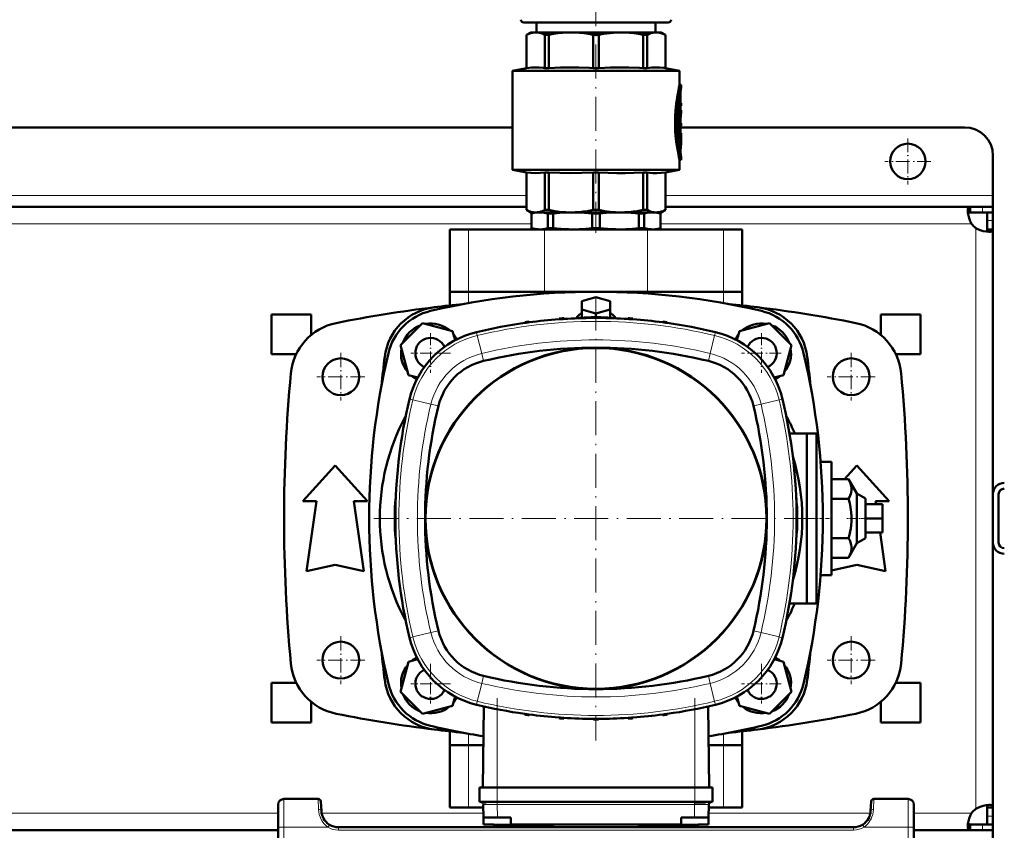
# Model space of a CAD drawing. Extents: x -1351 to 1763, y -1300 to 612.
# Tile 31 of 79: x 238 to 586, y -1127 to -841. Entities that reach past the tile are written whole.
import ezdxf

# ---------------------------------------------------------------- set-up
doc = ezdxf.new("R2010")
doc.units = 0
doc.linetypes.add('DASHDOT', pattern=[18.5, 12, -3, 0.5, -3])

msp = doc.modelspace()

# ---------------------------------------------------------------- linework, layer by layer
at = {"color": 7, "linetype": 'DASHDOT', "lineweight": 18}
for p, q in [((441.6, -831.6), (441.6, -916.53)), ((441.59, -938.99), (441.59, -1095.67)), ((519.94, -1017.33), (363.25, -1017.33)), ((406.69, -1080.82), (406.69, -1115.2)), ((476.49, -1080.82), (476.49, -1115.2))]:
    msp.add_line(p, q, dxfattribs=at)
at = {"color": 7, "lineweight": 50}
for p, q in [((416.1, -842.33), (467.1, -842.33)), ((420.6, -842.33), (420.6, -845.83)), ((462.6, -842.33), (462.6, -845.83)), ((418.6, -845.83), (417.1, -846.7)), ((417.1, -846.7), (417.12, -846.7)), ((417.1, -858.45), (417.1, -846.7)), ((417.12, -858.45), (417.12, -846.7)), ((418.6, -845.83), (420.35, -845.83)), ((420.35, -845.83), (432.8, -845.83)), ((423.58, -846.7), (425, -846.7)), ((423.58, -846.7), (423.58, -858.45)), ((425, -858.45), (425, -846.7)), ((432.8, -845.83), (450.4, -845.83)), ((440.6, -846.7), (442.61, -846.7)), ((440.6, -846.7), (440.6, -858.45)), ((442.61, -858.45), (442.61, -846.7)), ((450.4, -845.83), (462.85, -845.83)), ((458.2, -846.7), (459.62, -846.7)), ((458.2, -846.7), (458.2, -858.45)), ((459.62, -858.45), (459.62, -846.7)), ((462.85, -845.83), (464.6, -845.83)), ((464.6, -845.83), (466.1, -846.7)), ((466.1, -846.7), (466.08, -846.7)), ((466.08, -846.7), (466.08, -858.45)), ((466.1, -858.45), (466.1, -846.7)), ((417.1, -858.45), (412.1, -859.33)), ((441.6, -859.33), (412.1, -859.33)), ((412.1, -894.33), (412.1, -859.33)), ((417.12, -858.45), (417.1, -858.45)), ((423.58, -858.45), (425, -858.45)), ((440.6, -858.45), (442.61, -858.45)), ((441.6, -859.33), (471.1, -859.33)), ((458.2, -858.45), (459.62, -858.45)), ((466.08, -858.45), (466.1, -858.45)), ((466.1, -858.45), (471.1, -859.33)), ((471.1, -864.38), (471.1, -859.33)), ((471.1, -864.38), (471.6, -864.38)), ((471.6, -865.28), (471.6, -864.38)), ((471.1, -869.63), (471.1, -867.96)), ((471.42, -867.23), (471.42, -870.83)), ((470.8, -869.94), (470.8, -870.08)), ((470.8, -870.08), (470.8, -879.92)), ((471.37, -869.63), (470.86, -869.63)), ((471.31, -870.08), (471.31, -879.92)), ((471.42, -874.76), (471.42, -870.08)), ((471.42, -870.83), (471.52, -870.83)), ((471.52, -870.83), (471.6, -870.83)), ((471.6, -871.73), (471.6, -870.83)), ((471.42, -871.73), (471.52, -871.73)), ((471.6, -873.24), (471.42, -873.24)), ((471.6, -871.73), (471.52, -871.73)), ((471.6, -874.12), (471.6, -873.24)), ((471.42, -877.91), (471.42, -876.54)), ((471.42, -876.54), (471.42, -877.91)), ((471.42, -877.91), (471.6, -877.91)), ((471.6, -878.81), (471.6, -877.91)), ((412.1, -879.33), (151.42, -879.33)), ((470.8, -881.78), (470.8, -884.78)), ((471.37, -880.37), (470.86, -880.37)), ((470.86, -881.33), (471.37, -881.33)), ((471.1, -881.33), (471.1, -880.37)), ((471.31, -881.78), (471.31, -884.78)), ((471.37, -881.33), (471.6, -881.33)), ((471.42, -878.81), (471.42, -881.33)), ((471.6, -878.81), (471.42, -878.81)), ((471.42, -879.92), (471.42, -878.81)), ((571.6, -879.33), (471.42, -879.33)), ((471.6, -882.23), (471.6, -881.33)), ((471.37, -885.23), (470.86, -885.23)), ((471.1, -887.21), (471.1, -885.23)), ((471.42, -884.78), (471.42, -882.47)), ((471.54, -882.82), (471.42, -882.82)), ((471.6, -882.23), (471.45, -882.23)), ((471.59, -882.23), (471.59, -883.67)), ((471.6, -884.95), (471.6, -883.9)), ((471.1, -890.78), (471.6, -890.78)), ((471.1, -894.33), (471.1, -890.78)), ((471.6, -890.78), (471.6, -889.88)), ((581.6, -903.33), (581.6, -889.33)), ((412.1, -894.33), (441.6, -894.33)), ((417.1, -895.21), (412.1, -894.33)), ((417.1, -895.21), (417.12, -895.21)), ((417.1, -908.47), (417.1, -895.21)), ((417.12, -908.47), (417.12, -895.21)), ((423.58, -895.21), (425, -895.21)), ((423.58, -895.21), (423.58, -908.47)), ((425, -908.47), (425, -895.21)), ((440.6, -895.21), (441.6, -895.21)), ((440.6, -895.21), (440.6, -908.47)), ((441.6, -894.33), (471.1, -894.33)), ((441.6, -895.21), (442.61, -895.21)), ((442.61, -908.47), (442.61, -895.21)), ((458.2, -895.21), (459.62, -895.21)), ((458.2, -895.21), (458.2, -908.47)), ((459.62, -908.47), (459.62, -895.21)), ((466.08, -895.21), (466.1, -895.21)), ((466.08, -895.21), (466.08, -908.47)), ((466.1, -895.21), (471.1, -894.33)), ((466.1, -908.47), (466.1, -895.21)), ((581.6, -907.33), (581.6, -903.33)), ((417.1, -907.33), (146.1, -907.33)), ((417.1, -908.47), (417.12, -908.47)), ((418.6, -909.33), (417.1, -908.47)), ((418.6, -909.33), (420.35, -909.33)), ((420.1, -909.33), (418.85, -909.79)), ((418.89, -909.79), (418.85, -909.79)), ((418.85, -914.88), (418.85, -909.79)), ((418.89, -914.88), (418.89, -909.79)), ((420.35, -909.33), (432.8, -909.33)), ((423.58, -908.47), (425, -908.47)), ((424.58, -914.88), (424.58, -909.79)), ((426.5, -909.79), (424.58, -909.79)), ((426.5, -914.88), (426.5, -909.79)), ((432.8, -909.33), (441.6, -909.33)), ((440.25, -914.88), (440.25, -909.79)), ((441.6, -909.79), (440.25, -909.79)), ((440.6, -908.47), (441.6, -908.47)), ((441.6, -908.47), (442.61, -908.47)), ((441.6, -909.33), (450.4, -909.33)), ((442.96, -909.79), (441.6, -909.79)), ((442.96, -914.88), (442.96, -909.79)), ((450.4, -909.33), (462.85, -909.33)), ((458.62, -909.79), (456.7, -909.79)), ((456.7, -914.88), (456.7, -909.79)), ((458.2, -908.47), (459.62, -908.47)), ((458.62, -914.88), (458.62, -909.79)), ((462.85, -909.33), (464.6, -909.33)), ((463.1, -909.33), (464.35, -909.79)), ((464.31, -914.88), (464.31, -909.79)), ((464.35, -909.79), (464.31, -909.79)), ((464.35, -914.88), (464.35, -909.79)), ((464.6, -909.33), (466.1, -908.47)), ((466.08, -908.47), (466.1, -908.47)), ((573.57, -907.33), (466.1, -907.33)), ((573.57, -907.33), (573.57, -909.33)), ((577.9, -907.33), (573.57, -907.33)), ((573.57, -909.33), (577.9, -909.33)), ((581.6, -907.33), (577.9, -907.33)), ((581.6, -909.33), (577.9, -909.33)), ((579.6, -912.2), (579.6, -909.33)), ((581.6, -909.33), (581.51, -909.33)), ((581.6, -907.33), (581.6, -909.33)), ((581.6, -912.2), (581.6, -909.33)), ((579.6, -915.36), (579.6, -912.2)), ((581.6, -915.36), (581.6, -912.2)), ((390.1, -915.33), (396.64, -915.33)), ((390.1, -937.33), (390.1, -915.33)), ((423.47, -915.33), (396.64, -915.33)), ((418.89, -914.88), (418.85, -914.88)), ((420.1, -915.33), (418.85, -914.88)), ((421.74, -915.33), (420.1, -915.33)), ((433.37, -915.33), (421.74, -915.33)), ((423.47, -915.33), (459.74, -915.33)), ((426.5, -914.88), (424.58, -914.88)), ((441.6, -915.33), (433.37, -915.33)), ((441.6, -914.88), (440.25, -914.88)), ((442.96, -914.88), (441.6, -914.88)), ((449.83, -915.33), (441.6, -915.33)), ((461.47, -915.33), (449.83, -915.33)), ((458.62, -914.88), (456.7, -914.88)), ((486.57, -915.33), (459.74, -915.33)), ((463.1, -915.33), (461.47, -915.33)), ((463.1, -915.33), (464.35, -914.88)), ((464.35, -914.88), (464.31, -914.88)), ((486.57, -915.33), (493.1, -915.33)), ((493.1, -937.33), (493.1, -915.33)), ((581.6, -915.36), (579.6, -915.36)), ((581.6, -1008.77), (581.6, -915.36)), ((390.1, -937.33), (396.64, -937.33)), ((390.1, -942.17), (390.1, -937.33)), ((396.64, -937.33), (390.1, -937.33)), ((423.47, -937.33), (396.64, -937.33)), ((396.64, -937.33), (423.47, -937.33)), ((423.47, -937.33), (459.74, -937.33)), ((459.74, -937.33), (423.47, -937.33)), ((486.57, -937.33), (459.74, -937.33)), ((459.74, -937.33), (486.57, -937.33)), ((486.57, -937.33), (493.1, -937.33)), ((493.1, -937.33), (486.57, -937.33)), ((493.1, -942.17), (493.1, -937.33)), ((436.6, -940.72), (441.6, -939.27)), ((436.6, -943.6), (436.6, -940.72)), ((441.6, -939.27), (446.6, -940.72)), ((446.6, -940.72), (446.6, -943.6)), ((441.6, -945.05), (436.6, -943.6)), ((436.6, -946.52), (436.6, -943.6)), ((446.6, -943.6), (441.6, -945.05)), ((446.6, -946.52), (446.6, -943.6)), ((327.1, -959.33), (327.1, -945.33)), ((341.1, -945.33), (327.1, -945.33)), ((341.1, -945.33), (341.1, -952.63)), ((418.05, -948.13), (418.04, -947.88)), ((428.56, -947.06), (428.57, -946.8)), ((430.29, -946.94), (430.28, -946.69)), ((434.6, -946.69), (434.67, -946.66)), ((435, -946.19), (434.66, -946.68)), ((440.7, -946.59), (440.71, -946.33)), ((441.6, -946.33), (441.6, -945.05)), ((442.48, -946.59), (442.48, -946.33)), ((448.2, -946.19), (448.55, -946.68)), ((448.54, -946.66), (448.6, -946.69)), ((452.9, -946.94), (452.91, -946.69)), ((454.63, -947.06), (454.62, -946.8)), ((465.14, -948.13), (465.15, -947.88)), ((556.1, -945.33), (542.1, -945.33)), ((542.1, -945.33), (542.1, -952.63)), ((556.1, -959.33), (556.1, -945.33)), ((380.43, -948.4), (372.67, -956.16)), ((391.02, -951.24), (380.43, -948.4)), ((391.89, -954.46), (391.02, -951.24)), ((416.46, -948.35), (416.47, -948.09)), ((466.73, -948.35), (466.72, -948.09)), ((492.18, -951.24), (491.32, -954.47)), ((502.78, -948.4), (492.18, -951.24)), ((510.53, -956.16), (502.78, -948.4)), ((372.67, -956.16), (375.51, -966.75)), ((507.69, -966.75), (510.53, -956.16)), ((335.88, -959.33), (327.1, -959.33)), ((556.1, -959.33), (547.33, -959.33)), ((375.51, -966.75), (378.73, -967.62)), ((504.46, -967.62), (507.69, -966.75)), ((374.28, -981.54), (374.42, -981.61)), ((508.92, -981.54), (508.77, -981.62)), ((509.83, -987.33), (516.01, -987.33)), ((516.01, -987.33), (516.01, -1047.33)), ((519.41, -987.33), (516.01, -987.33)), ((519.41, -1047.33), (519.41, -987.33)), ((338.23, -1011.21), (349.6, -998.71)), ((349.6, -998.71), (360.98, -1011.21)), ((520.81, -997.33), (524.6, -997.33)), ((524.6, -997.33), (524.6, -1037.33)), ((529.26, -1003.48), (533.6, -998.71)), ((533.6, -998.71), (544.98, -1011.21)), ((524.6, -1003.48), (530.68, -1003.48)), ((530.68, -1003.48), (533.6, -1008.6)), ((524.6, -1010.4), (530.68, -1010.4)), ((533.6, -1008.6), (533.6, -1026.06)), ((533.6, -1008.6), (536.6, -1010.33)), ((536.6, -1024.33), (536.6, -1010.33)), ((581.6, -1008.83), (581.6, -1025.83)), ((583.6, -1008.83), (583.6, -1025.83)), ((342.98, -1011.21), (338.23, -1011.21)), ((339.48, -1035.96), (342.98, -1011.21)), ((356.23, -1011.21), (359.73, -1035.96)), ((360.98, -1011.21), (356.23, -1011.21)), ((536.6, -1012.33), (542.6, -1012.33)), ((544.98, -1011.21), (540.23, -1011.21)), ((540.23, -1011.21), (540.39, -1012.33)), ((542.6, -1017.33), (542.6, -1012.33)), ((536.6, -1017.33), (542.6, -1017.33)), ((542.6, -1022.33), (542.6, -1017.33)), ((524.6, -1024.26), (530.68, -1024.26)), ((536.6, -1024.33), (533.6, -1026.06)), ((536.6, -1022.33), (542.6, -1022.33)), ((541.8, -1022.33), (543.73, -1035.96)), ((533.6, -1026.06), (530.68, -1031.19)), ((581.6, -1025.9), (581.6, -1119.3)), ((524.6, -1031.19), (530.68, -1031.19)), ((349.6, -1033.71), (339.48, -1035.96)), ((359.73, -1035.96), (349.6, -1033.71)), ((533.6, -1033.71), (524.6, -1035.71)), ((543.73, -1035.96), (533.6, -1033.71)), ((520.81, -1037.33), (524.6, -1037.33)), ((509.83, -1047.33), (516.01, -1047.33)), ((516.01, -1047.33), (519.41, -1047.33)), ((374.42, -1053.05), (374.28, -1053.13)), ((508.77, -1053.04), (508.92, -1053.13)), ((375.51, -1067.91), (372.67, -1078.51)), ((378.73, -1067.05), (375.51, -1067.91)), ((507.69, -1067.91), (504.46, -1067.05)), ((510.53, -1078.51), (507.69, -1067.91)), ((335.88, -1075.33), (327.1, -1075.33)), ((327.1, -1089.33), (327.1, -1075.33)), ((556.1, -1075.33), (547.33, -1075.33)), ((556.1, -1089.33), (556.1, -1075.33)), ((372.67, -1078.51), (380.43, -1086.26)), ((502.78, -1086.26), (510.53, -1078.51)), ((341.1, -1082.03), (341.1, -1089.33)), ((391.02, -1083.43), (391.89, -1080.2)), ((491.32, -1080.19), (492.18, -1083.43)), ((542.1, -1082.03), (542.1, -1089.33)), ((380.43, -1086.26), (391.02, -1083.43)), ((402.03, -1083.68), (401.7, -1112.33)), ((416.46, -1086.32), (416.47, -1086.57)), ((418.05, -1086.54), (418.04, -1086.78)), ((465.14, -1086.54), (465.15, -1086.78)), ((466.73, -1086.32), (466.72, -1086.57)), ((481.16, -1083.68), (481.49, -1112.33)), ((492.18, -1083.43), (502.78, -1086.26)), ((341.1, -1089.33), (327.1, -1089.33)), ((428.56, -1087.61), (428.57, -1087.86)), ((430.29, -1087.73), (430.28, -1087.98)), ((440.7, -1088.08), (440.71, -1088.33)), ((442.48, -1088.08), (442.48, -1088.33)), ((452.9, -1087.73), (452.91, -1087.98)), ((454.63, -1087.61), (454.62, -1087.86)), ((556.1, -1089.33), (542.1, -1089.33)), ((390.1, -1097.33), (390.1, -1092.49)), ((493.1, -1097.33), (493.1, -1092.49)), ((396.64, -1097.33), (390.1, -1097.33)), ((390.1, -1097.33), (396.64, -1097.33)), ((390.1, -1097.33), (390.1, -1119.33)), ((396.64, -1097.33), (401.87, -1097.33)), ((401.87, -1097.33), (396.64, -1097.33)), ((481.31, -1097.33), (486.57, -1097.33)), ((486.57, -1097.33), (481.31, -1097.33)), ((493.1, -1097.33), (486.57, -1097.33)), ((486.57, -1097.33), (493.1, -1097.33)), ((493.1, -1097.33), (493.1, -1119.33)), ((400.5, -1117.33), (400.5, -1112.33)), ((402.32, -1112.33), (400.5, -1112.33)), ((406.71, -1112.33), (402.32, -1112.33)), ((406.71, -1112.33), (476.48, -1112.33)), ((480.87, -1112.33), (476.48, -1112.33)), ((482.69, -1112.33), (480.87, -1112.33)), ((482.69, -1117.33), (482.69, -1112.33)), ((343.58, -1116.33), (331.52, -1116.33)), ((344.76, -1120.65), (344.58, -1117.28)), ((402.32, -1117.33), (400.5, -1117.33)), ((401.7, -1117.58), (402.83, -1117.58)), ((406.71, -1117.33), (402.32, -1117.33)), ((406.71, -1117.33), (476.48, -1117.33)), ((480.87, -1117.33), (476.48, -1117.33)), ((476.48, -1117.58), (478.49, -1117.58)), ((478.49, -1117.58), (480.23, -1117.58)), ((482.69, -1117.33), (480.87, -1117.33)), ((538.62, -1117.28), (538.45, -1120.65)), ((551.68, -1116.33), (539.62, -1116.33)), ((329.52, -1118.32), (329.48, -1126.28)), ((344.76, -1120.73), (344.76, -1120.65)), ((396.64, -1119.33), (390.1, -1119.33)), ((396.64, -1119.33), (401.82, -1119.33)), ((401.88, -1122.83), (401.8, -1118.3)), ((481.31, -1122.83), (481.39, -1118.3)), ((481.37, -1119.33), (486.57, -1119.33)), ((493.1, -1119.33), (486.57, -1119.33)), ((553.68, -1118.32), (553.72, -1126.28)), ((579.6, -1119.3), (579.6, -1122.47)), ((581.6, -1119.3), (579.6, -1119.3)), ((581.6, -1119.3), (581.6, -1122.47)), ((401.92, -1125.34), (401.88, -1122.83)), ((401.88, -1122.83), (406.88, -1122.83)), ((411.59, -1122.83), (406.88, -1122.83)), ((411.59, -1125.34), (411.59, -1122.83)), ((471.59, -1125.34), (471.59, -1122.83)), ((476.31, -1122.83), (471.59, -1122.83)), ((481.31, -1122.83), (476.31, -1122.83)), ((481.27, -1125.34), (481.31, -1122.83)), ((579.6, -1122.47), (579.6, -1125.33)), ((581.6, -1122.47), (581.6, -1125.33)), ((329.47, -1127.33), (233.73, -1127.33)), ((329.1, -1198.33), (329.48, -1126.28)), ((532.45, -1126.33), (350.75, -1126.33)), ((363.59, -1126.33), (363.6, -1126.33)), ((365.6, -1126.33), (366.6, -1126.33)), ((365.6, -1126.33), (366.6, -1126.33)), ((366.6, -1126.33), (505.6, -1126.33)), ((401.92, -1125.34), (401.92, -1125.34)), ((411.59, -1125.49), (411.59, -1125.34)), ((416.35, -1126.33), (416.35, -1125.89)), ((416.36, -1126.33), (416.36, -1125.89)), ((423.43, -1126.33), (423.43, -1126.1)), ((424.08, -1126.33), (424.08, -1126.11)), ((454.31, -1125.34), (471.59, -1125.34)), ((459.13, -1126.33), (459.13, -1126.11)), ((459.78, -1126.33), (459.78, -1126.1)), ((466.85, -1126.33), (466.85, -1125.89)), ((466.85, -1126.33), (466.85, -1125.89)), ((471.59, -1125.34), (471.59, -1125.49)), ((481.27, -1125.34), (481.27, -1125.34)), ((506.6, -1126.33), (505.6, -1126.33)), ((506.6, -1126.33), (505.6, -1126.33)), ((553.72, -1126.28), (554.1, -1198.33)), ((573.57, -1127.33), (553.73, -1127.33)), ((573.57, -1127.33), (573.57, -1125.33)), ((577.9, -1125.33), (573.57, -1125.33)), ((577.9, -1127.33), (573.57, -1127.33)), ((581.6, -1125.33), (577.9, -1125.33)), ((581.6, -1127.33), (577.9, -1127.33)), ((581.6, -1125.33), (579.6, -1125.33)), ((581.6, -1127.33), (581.6, -1125.33)), ((581.6, -1127.33), (581.6, -1131.33))]:
    msp.add_line(p, q, dxfattribs=at)
at = {"color": 7, "linetype": 'DASHDOT', "lineweight": 18, "ltscale": 0.006833}
msp.add_line((471.2, -867.23), (471.48, -867.23), dxfattribs=at)
at = {"color": 7, "lineweight": 18}
for p, q in [((471.23, -867.23), (471.42, -867.23)), ((471.37, -866.47), (471.45, -866.47)), ((470.8, -870.08), (471.31, -870.08)), ((470.8, -879.92), (471.31, -879.92)), ((470.8, -881.78), (471.31, -881.78)), ((470.8, -884.78), (471.31, -884.78)), ((471.42, -883.65), (471.53, -883.65)), ((471.1, -886.55), (471.49, -886.55)), ((471.41, -888.9), (471.47, -888.9)), ((417.1, -903.33), (146.1, -903.33)), ((581.6, -903.33), (466.1, -903.33)), ((577.9, -907.33), (577.9, -909.33)), ((581.6, -912.2), (579.6, -912.2)), ((418.85, -913.33), (144.35, -913.33)), ((396.64, -937.33), (396.64, -915.33)), ((423.47, -937.33), (423.47, -915.33)), ((459.74, -937.33), (459.74, -915.33)), ((574.07, -913.33), (464.35, -913.33)), ((486.57, -937.33), (486.57, -915.33)), ((575.6, -1017.33), (575.6, -914.87)), ((396.64, -937.33), (396.64, -941.34)), ((423.47, -937.33), (423.47, -937.98)), ((459.74, -937.33), (459.74, -937.98)), ((486.57, -941.34), (486.57, -937.33)), ((399.75, -952.78), (399.46, -951.58)), ((399.75, -952.78), (401.28, -959.13)), ((483.43, -952.78), (481.91, -959.13)), ((483.43, -952.78), (483.72, -951.58)), ((401.92, -961.78), (401.28, -959.13)), ((481.27, -961.78), (481.91, -959.13)), ((376.6, -975.39), (375.84, -975.2)), ((377.04, -975.49), (376.6, -975.39)), ((377.04, -975.49), (383.39, -977.02)), ((506.15, -975.49), (499.8, -977.02)), ((506.15, -975.49), (506.71, -975.35)), ((506.71, -975.35), (507.34, -975.2)), ((386.04, -977.66), (383.39, -977.02)), ((497.15, -977.66), (499.8, -977.02)), ((575.6, -1017.33), (575.6, -1119.8)), ((377.04, -1059.17), (383.39, -1057.65)), ((386.04, -1057.01), (383.39, -1057.65)), ((497.15, -1057.01), (499.8, -1057.65)), ((506.15, -1059.17), (499.8, -1057.65)), ((376.47, -1059.31), (375.84, -1059.46)), ((377.04, -1059.17), (376.47, -1059.31)), ((506.15, -1059.17), (506.71, -1059.31)), ((506.71, -1059.31), (507.34, -1059.46)), ((401.92, -1072.89), (401.28, -1075.54)), ((481.27, -1072.89), (481.91, -1075.54)), ((399.75, -1081.89), (401.28, -1075.54)), ((483.43, -1081.89), (481.91, -1075.54)), ((399.75, -1081.89), (399.46, -1083.08)), ((483.43, -1081.89), (483.72, -1083.08)), ((406.69, -1084.67), (406.69, -1112.33)), ((476.49, -1084.67), (476.49, -1112.33)), ((396.64, -1093.32), (396.64, -1097.33)), ((486.57, -1097.33), (486.57, -1093.32)), ((396.64, -1097.33), (396.64, -1119.33)), ((486.57, -1097.33), (486.57, -1119.33)), ((406.71, -1117.33), (406.71, -1112.33)), ((476.48, -1117.33), (476.48, -1112.33)), ((331.52, -1116.33), (331.48, -1126.28)), ((343.58, -1116.33), (343.76, -1120.07)), ((402.83, -1117.58), (403.2, -1117.58)), ((406.71, -1117.58), (406.71, -1117.33)), ((406.71, -1117.58), (406.8, -1117.58)), ((406.8, -1118.3), (406.8, -1117.58)), ((406.8, -1117.58), (476.39, -1117.58)), ((476.39, -1118.3), (476.39, -1117.58)), ((476.39, -1117.58), (476.48, -1117.58)), ((476.48, -1117.58), (476.48, -1117.33)), ((480.23, -1117.58), (480.58, -1117.58)), ((539.44, -1120.07), (539.62, -1116.33)), ((551.72, -1126.28), (551.68, -1116.33)), ((329.5, -1121.33), (233.7, -1121.33)), ((401.85, -1121.33), (344.83, -1121.33)), ((406.72, -1118.31), (406.8, -1118.3)), ((476.39, -1118.3), (406.8, -1118.3)), ((406.88, -1122.83), (406.8, -1118.3)), ((476.31, -1122.83), (476.39, -1118.3)), ((476.39, -1118.3), (476.46, -1118.31)), ((538.37, -1121.33), (481.34, -1121.33)), ((574.07, -1121.33), (553.7, -1121.33)), ((581.6, -1122.47), (579.6, -1122.47)), ((331.48, -1126.28), (331.1, -1198.33)), ((347.07, -1126.28), (331.48, -1126.28)), ((347.44, -1125.68), (347.07, -1126.28)), ((347.59, -1125.43), (347.44, -1125.68)), ((350.75, -1127.33), (350.75, -1126.33)), ((350.76, -1126.33), (350.75, -1126.33)), ((532.45, -1127.33), (350.75, -1127.33)), ((532.45, -1127.33), (532.45, -1126.33)), ((535.61, -1125.43), (535.77, -1125.68)), ((535.77, -1125.68), (536.14, -1126.28)), ((551.72, -1126.28), (536.14, -1126.28)), ((551.72, -1126.28), (552.1, -1198.33)), ((577.9, -1127.33), (577.9, -1125.33))]:
    msp.add_line(p, q, dxfattribs=at)
at = {"color": 7, "linetype": 'DASHDOT', "lineweight": 18, "ltscale": 0.018776}
msp.add_line((471.49, -870.08), (470.74, -870.08), dxfattribs=at)
at = {"color": 7, "linetype": 'DASHDOT', "lineweight": 18, "ltscale": 0.003076}
msp.add_line((471.53, -871.28), (471.41, -871.28), dxfattribs=at)
at = {"color": 7, "linetype": 'DASHDOT', "lineweight": 18, "ltscale": 0.019035}
for p, q in [((471.49, -879.92), (470.73, -879.92)), ((471.49, -884.78), (470.73, -884.78))]:
    msp.add_line(p, q, dxfattribs=at)
at = {"color": 7, "linetype": 'DASHDOT', "lineweight": 18, "ltscale": 0.016974}
msp.add_line((471.42, -881.78), (470.74, -881.78), dxfattribs=at)
at = {"color": 7, "linetype": 'DASHDOT', "lineweight": 18, "ltscale": 0.000875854}
msp.add_line((471.41, -882.47), (471.45, -882.47), dxfattribs=at)
at = {"color": 7, "linetype": 'DASHDOT', "lineweight": 18, "ltscale": 0.004106}
msp.add_line((471.57, -883.27), (471.41, -883.27), dxfattribs=at)
at = {"color": 7, "linetype": 'DASHDOT', "lineweight": 18, "ltscale": 0.40625}
for p, q in [((551.6, -883.21), (551.6, -899.46)), ((559.73, -891.33), (543.48, -891.33))]:
    msp.add_line(p, q, dxfattribs=at)
at = {"color": 7, "linetype": 'DASHDOT', "lineweight": 18, "ltscale": 0.011627}
msp.add_line((471.06, -887.78), (471.53, -887.78), dxfattribs=at)
at = {"color": 7, "linetype": 'DASHDOT', "lineweight": 18, "ltscale": 0.349701}
for p, q in [((383.27, -952), (383.27, -965.99)), ((499.94, -952), (499.94, -965.99)), ((390.26, -959), (376.27, -959)), ((506.93, -959), (492.94, -959)), ((383.27, -1068.67), (383.27, -1082.66)), ((499.94, -1068.67), (499.94, -1082.66)), ((390.26, -1075.67), (376.27, -1075.67)), ((506.93, -1075.67), (492.94, -1075.67))]:
    msp.add_line(p, q, dxfattribs=at)
at = {"color": 7, "linetype": 'DASHDOT', "lineweight": 18, "ltscale": 0.422501}
for p, q in [((351.6, -958.88), (351.6, -975.78)), ((531.6, -958.88), (531.6, -975.78)), ((360.05, -967.33), (343.15, -967.33)), ((540.05, -967.33), (523.15, -967.33)), ((360.05, -1067.33), (343.15, -1067.33)), ((540.05, -1067.33), (523.15, -1067.33))]:
    msp.add_line(p, q, dxfattribs=at)
at = {"color": 7, "linetype": 'DASHDOT', "lineweight": 18, "ltscale": 0.113654}
msp.add_line((520.43, -1017.33), (524.98, -1017.33), dxfattribs=at)
at = {"color": 7, "linetype": 'DASHDOT', "lineweight": 18, "ltscale": 0.177682}
msp.add_line((537.19, -1017.33), (530.09, -1017.33), dxfattribs=at)
at = {"color": 7, "linetype": 'DASHDOT', "lineweight": 18, "ltscale": 0.422498}
for p, q in [((351.6, -1058.88), (351.6, -1075.78)), ((531.6, -1058.88), (531.6, -1075.78))]:
    msp.add_line(p, q, dxfattribs=at)
at = {"color": 7, "linetype": 'DASHDOT', "lineweight": 18, "ltscale": 0.15}
for p, q in [((406.71, -1117.83), (406.71, -1111.83)), ((476.48, -1117.83), (476.48, -1111.83))]:
    msp.add_line(p, q, dxfattribs=at)
at = {"color": 7, "lineweight": 50}
for points in [[(420.35, -845.83), (419.77, -845.86), (419.17, -845.95), (418.57, -846.1), (417.97, -846.31), (417.12, -846.7)], [(423.58, -846.7), (422.57, -846.25), (421.6, -845.97), (420.97, -845.87), (420.35, -845.83)], [(432.8, -845.83), (431.3, -845.87), (429.78, -845.97), (428.24, -846.14), (426.65, -846.38), (425, -846.7)], [(440.6, -846.7), (438.95, -846.38), (437.36, -846.13), (435.82, -845.97), (434.3, -845.87), (432.8, -845.83)], [(450.4, -845.83), (448.9, -845.87), (446.62, -846.04), (444.25, -846.38), (442.61, -846.7)], [(458.2, -846.7), (456.55, -846.38), (454.97, -846.13), (453.42, -845.97), (451.9, -845.87), (450.4, -845.83)], [(462.85, -845.83), (462.23, -845.87), (461.6, -845.97), (460.96, -846.14), (459.97, -846.53), (459.62, -846.7)], [(462.85, -845.83), (463.63, -845.88), (464.42, -846.04), (465.23, -846.31), (466.08, -846.7)], [(417.12, -858.45), (418.82, -858.25), (420.43, -858.19), (421.5, -858.22), (423.07, -858.38), (423.58, -858.45)], [(425, -858.45), (429.1, -858.25), (432.98, -858.19), (435.57, -858.22), (439.36, -858.38), (440.6, -858.45)], [(442.61, -858.45), (446.7, -858.25), (450.58, -858.19), (453.17, -858.22), (456.96, -858.38), (458.2, -858.45)], [(459.62, -858.45), (461.32, -858.25), (462.92, -858.19), (464, -858.22), (465.57, -858.38), (466.08, -858.45)], [(471.1, -864.38), (470.87, -865.4), (470.43, -867.53), (470.2, -868.81), (469.88, -871.02), (469.64, -873.35), (469.52, -875.32), (469.47, -877.31), (469.5, -879.31), (469.57, -880.79), (469.68, -882.26), (469.91, -884.34), (470.19, -886.31), (470.41, -887.56), (470.84, -889.68), (471.1, -890.78)], [(471.6, -864.38), (471.37, -865.4), (470.98, -867.3), (470.71, -868.86), (470.46, -870.57), (470.21, -872.86), (470.03, -875.67), (470, -877.34), (470.02, -879.02), (470.13, -881.33), (470.34, -883.58), (470.58, -885.45), (471.04, -888.2), (471.36, -889.71), (471.6, -890.78)], [(471.6, -889.88), (471.24, -888.03), (470.85, -885.54), (470.62, -883.67), (470.41, -881.3), (470.31, -879.17), (470.29, -877.02), (470.35, -874.87), (470.51, -872.55), (470.72, -870.59), (471.13, -867.79), (471.6, -865.28)], [(471.37, -869.63), (471.36, -869.63), (471.36, -869.63), (471.36, -869.64), (471.35, -869.65), (471.34, -869.69), (471.31, -870.08)], [(471.42, -870.08), (471.41, -869.78), (471.39, -869.68), (471.38, -869.65), (471.38, -869.64), (471.37, -869.63), (471.37, -869.63)], [(471.52, -870.83), (471.52, -870.83), (471.52, -870.83), (471.52, -870.84), (471.51, -870.85), (471.5, -870.96), (471.5, -871.6), (471.51, -871.7), (471.52, -871.73), (471.52, -871.73), (471.52, -871.73), (471.52, -871.73)], [(470.8, -879.92), (470.82, -880.22), (470.84, -880.33), (470.85, -880.36), (470.85, -880.37), (470.86, -880.37), (470.86, -880.37)], [(470.86, -881.33), (470.86, -881.33), (470.85, -881.34), (470.85, -881.35), (470.83, -881.39), (470.8, -881.78)], [(471.31, -879.92), (471.32, -880.22), (471.34, -880.33), (471.35, -880.36), (471.36, -880.37), (471.36, -880.37), (471.37, -880.37)], [(471.37, -881.33), (471.36, -881.33), (471.36, -881.33), (471.36, -881.34), (471.35, -881.35), (471.34, -881.39), (471.31, -881.78)], [(471.37, -880.37), (471.37, -880.37), (471.38, -880.37), (471.38, -880.35), (471.39, -880.32), (471.42, -879.92)], [(470.8, -884.78), (470.82, -885.08), (470.84, -885.19), (470.85, -885.22), (470.85, -885.23), (470.86, -885.23), (470.86, -885.23)], [(471.31, -884.78), (471.32, -885.08), (471.34, -885.19), (471.35, -885.22), (471.36, -885.23), (471.36, -885.23), (471.37, -885.23)], [(471.37, -885.23), (471.37, -885.23), (471.38, -885.23), (471.38, -885.21), (471.39, -885.18), (471.42, -884.78)], [(471.42, -882.47), (471.43, -882.26), (471.44, -882.24), (471.44, -882.24), (471.44, -882.23), (471.44, -882.23), (471.45, -882.23)], [(471.54, -882.82), (471.54, -882.82), (471.54, -882.82), (471.54, -882.83), (471.52, -882.92), (471.51, -883.21), (471.53, -883.65)], [(471.56, -882.88), (471.55, -882.83), (471.55, -882.82), (471.54, -882.82), (471.54, -882.82)], [(471.49, -886.55), (471.43, -887.18), (471.42, -887.94), (471.47, -888.9)], [(423.58, -895.21), (421.92, -895.41), (420.31, -895.48), (418.71, -895.41), (417.12, -895.21)], [(440.6, -895.21), (436.59, -895.41), (432.69, -895.48), (428.83, -895.41), (425, -895.21)], [(458.2, -895.21), (454.97, -895.39), (451.9, -895.47), (448.9, -895.47), (445.84, -895.39), (442.61, -895.21)], [(466.08, -895.21), (464.53, -895.41), (463.06, -895.48), (461.6, -895.44), (460.64, -895.35), (459.62, -895.21)], [(417.12, -908.47), (417.76, -908.77), (418.67, -909.09), (419.57, -909.28), (420.35, -909.33)], [(421.73, -909.33), (420.78, -909.39), (419.83, -909.54), (418.89, -909.79)], [(420.35, -909.33), (420.94, -909.3), (421.53, -909.21), (422.14, -909.06), (422.74, -908.85), (423.58, -908.47)], [(424.58, -909.79), (423.45, -909.5), (422.31, -909.35), (421.74, -909.33)], [(425, -908.47), (426.55, -908.77), (428.75, -909.09), (430.91, -909.28), (432.8, -909.33)], [(433.37, -909.33), (431.08, -909.38), (428.79, -909.54), (426.5, -909.79)], [(432.8, -909.33), (434.22, -909.3), (435.65, -909.21), (437.11, -909.06), (438.56, -908.85), (440.6, -908.47)], [(440.25, -909.79), (437.5, -909.5), (434.75, -909.35), (433.37, -909.33)], [(450.4, -909.33), (448.47, -909.28), (446.54, -909.11), (444.62, -908.85), (442.61, -908.47)], [(449.83, -909.33), (447.53, -909.38), (445.24, -909.54), (442.96, -909.79)], [(456.7, -909.79), (453.96, -909.5), (451.21, -909.35), (449.83, -909.33)], [(450.4, -909.33), (451.82, -909.3), (453.25, -909.21), (454.71, -909.06), (456.17, -908.85), (458.2, -908.47)], [(461.47, -909.33), (460.51, -909.38), (459.57, -909.54), (458.62, -909.79)], [(459.62, -908.47), (460.26, -908.77), (461.17, -909.09), (462.07, -909.28), (462.85, -909.33)], [(464.31, -909.79), (463.18, -909.5), (462.04, -909.35), (461.48, -909.33)], [(462.85, -909.33), (463.44, -909.3), (464.03, -909.21), (464.64, -909.06), (465.24, -908.85), (466.08, -908.47)], [(572.72, -908.75), (572.78, -908.11), (572.86, -907.85), (572.97, -907.64), (573.1, -907.48), (573.27, -907.38), (573.57, -907.33)], [(574.07, -913.33), (573.59, -912.39), (573.21, -911.41), (572.94, -910.44), (572.78, -909.52), (572.72, -908.75)], [(572.81, -909.77), (572.98, -909.52), (573.23, -909.38), (573.57, -909.33)], [(418.89, -914.88), (420.03, -915.17), (421.17, -915.31), (421.74, -915.33)], [(421.74, -915.33), (422.69, -915.28), (423.64, -915.13), (424.58, -914.88)], [(426.5, -914.88), (429.24, -915.17), (432, -915.31), (433.37, -915.33)], [(433.37, -915.33), (435.67, -915.28), (437.96, -915.13), (440.25, -914.88)], [(442.96, -914.88), (445.7, -915.17), (448.45, -915.31), (449.83, -915.33)], [(449.83, -915.33), (452.13, -915.28), (454.42, -915.13), (456.7, -914.88)], [(458.62, -914.88), (459.75, -915.17), (460.89, -915.31), (461.47, -915.33)], [(461.47, -915.33), (462.42, -915.28), (463.36, -915.13), (464.31, -914.88)], [(580.18, -916.21), (579.24, -916.13), (578.18, -915.91), (577.07, -915.56), (576.32, -915.24), (575.6, -914.87)], [(579.6, -915.36), (579.56, -915.7), (579.41, -915.96), (579.17, -916.12)], [(581.6, -915.36), (581.58, -915.55), (581.53, -915.71), (581.43, -915.85), (581.3, -915.97), (581.12, -916.06), (580.91, -916.13), (580.57, -916.19), (580.18, -916.21)], [(530.68, -1010.4), (531, -1009.8), (531.27, -1009.21), (531.45, -1008.7), (531.59, -1008.2), (531.72, -1007.41), (531.73, -1006.62), (531.63, -1005.83), (531.4, -1005.03), (531.09, -1004.26), (530.68, -1003.48)], [(530.68, -1024.26), (530.99, -1023.11), (531.24, -1021.99), (531.44, -1020.92), (531.59, -1019.86), (531.72, -1018.27), (531.73, -1016.7), (531.63, -1015.12), (531.4, -1013.51), (531.09, -1011.98), (530.68, -1010.4)], [(530.68, -1031.19), (531, -1030.58), (531.27, -1029.99), (531.45, -1029.49), (531.59, -1028.99), (531.72, -1028.2), (531.73, -1027.41), (531.63, -1026.62), (531.4, -1025.82), (531.09, -1025.05), (530.68, -1024.26)], [(574.07, -1121.33), (573.59, -1122.28), (573.21, -1123.26), (572.94, -1124.23), (572.78, -1125.14), (572.72, -1125.91)], [(580.18, -1118.45), (579.24, -1118.53), (578.18, -1118.75), (577.07, -1119.11), (576.32, -1119.42), (575.6, -1119.8)], [(579.6, -1119.3), (579.56, -1118.96), (579.41, -1118.71), (579.17, -1118.54)], [(581.6, -1119.3), (581.58, -1119.12), (581.53, -1118.95), (581.43, -1118.81), (581.3, -1118.69), (581.12, -1118.6), (580.91, -1118.53), (580.57, -1118.47), (580.18, -1118.45)], [(572.81, -1124.9), (572.98, -1125.14), (573.23, -1125.29), (573.57, -1125.33)], [(401.92, -1125.34), (411.84, -1125.74), (421.76, -1126.05), (431.67, -1126.26), (441.59, -1126.33), (451.51, -1126.26), (461.43, -1126.05), (471.35, -1125.74), (481.27, -1125.34)], [(572.72, -1125.91), (572.78, -1126.56), (572.86, -1126.82), (572.97, -1127.03), (573.1, -1127.18), (573.27, -1127.28), (573.57, -1127.33)]]:
    msp.add_lwpolyline(points, dxfattribs=at)
at = {"color": 7, "lineweight": 18}
for points in [[(480.58, -1117.58), (481.88, -1117.58), (481.89, -1117.58)], [(401.8, -1118.31), (401.8, -1118.31), (401.87, -1118.31), (402.35, -1118.31), (406.72, -1118.31)], [(476.46, -1118.31), (480.47, -1118.31), (481.38, -1118.31), (481.39, -1118.31)], [(344.61, -1123.41), (345.08, -1124.23), (345.66, -1125), (346.32, -1125.69), (347.07, -1126.28)], [(538.59, -1123.41), (538.22, -1124.07), (537.79, -1124.7), (537.3, -1125.28), (536.74, -1125.81), (536.14, -1126.28)], [(329.48, -1126.28), (329.48, -1126.28), (329.5, -1126.28), (329.7, -1126.28), (331.48, -1126.28)]]:
    msp.add_lwpolyline(points, dxfattribs=at)
at = {"color": 7, "lineweight": 50}
for centre, radius in [((551.6, -891.33), 6.25), ((441.59, -1017.33), 60.12), ((351.6, -967.33), 6.5), ((531.6, -967.33), 6.5), ((351.6, -1067.33), 6.5), ((531.6, -1067.33), 6.5)]:
    msp.add_circle(centre, radius, dxfattribs=at)
for centre, radius, start, end in [((416.1, -841.33), 1, 180, 270), ((467.1, -841.33), 1, 270, 360), ((479.17, -867.19), 7.75, 174.6665, 180.2961), ((502.4, -869.71), 31.12, 171.814, 174.0215), ((470.88, -869.66), 0.033, 115.4624, 172.1605), ((502.31, -877.69), 31.03, 171.7518, 174.5773), ((501.76, -877.61), 30.35, 173.4075, 177.9816), ((571.6, -889.33), 10, 0, 90), ((460.27, -884.95), 11.33, 351.8657, 359.9883), ((460.3, -884.95), 11.31, 0.0034, 6.6192), ((460.31, -883.9), 11.29, 359.9979, 5.1558), ((502.52, -885.35), 31.25, 186.5147, 188.3307), ((579.72, -909.21), 7, 216.0817, 233.9139), ((441.6, -1191.45), 254.12, 76.7281, 103.2719), ((441.6, -1407.33), 468, 96.9973, 101.2889), ((387.04, -962.77), 20.1, 96.9973, 173.0027), ((387.85, -963.59), 20, 103.2719, 166.7281), ((441.6, -1407.33), 468, 95.7379, 96.9973), ((441.6, -1407.33), 468, 83.0027, 84.2622), ((441.6, -1407.33), 468, 78.7111, 83.0027), ((496.17, -962.77), 20.1, 6.9973, 83.0027), ((495.35, -963.59), 20, 13.2719, 76.7281), ((441.59, -1126.33), 180, 97.5193, 98.0238), ((441.59, -1126.58), 180, 94.1534, 97.5165), ((441.59, -1126.64), 180.06, 93.5991, 94.1519), ((441.59, -1126.33), 180, 93.6031, 94.1506), ((441.59, -1126.58), 180, 90.2837, 93.6003), ((441.6, -1017.34), 71, 90.7195, 96.0695), ((441.59, -1126.58), 180, 89.7163, 90.2837), ((441.59, -1126.33), 180, 89.7191, 90.2809), ((441.6, -1017.34), 71, 83.9216, 89.2943), ((441.59, -1126.58), 180, 86.3997, 89.7163), ((441.59, -1126.64), 180.06, 85.8481, 86.4009), ((441.59, -1126.33), 180, 85.8494, 86.3969), ((441.59, -1126.58), 180, 82.4835, 85.8466), ((441.59, -1126.33), 180, 81.9762, 82.4807), ((353.9, -968), 20, 101.2889, 174.6592), ((383.27, -959), 10.45, 110.38, 159.62), ((383.27, -959), 10.45, 50.38, 99.62), ((441.59, -1126.58), 180, 98.0266, 103.5356), ((441.59, -1126.64), 180.06, 97.5139, 98.0239), ((441.59, -1126.64), 180.06, 81.9761, 82.4861), ((441.59, -1126.58), 180, 76.4644, 81.9734), ((499.94, -959), 10.45, 80.38, 129.62), ((499.94, -959), 10.45, 20.38, 69.62), ((529.3, -968), 20, 5.3408, 78.7111), ((406.95, -982.69), 32, 103.5356, 166.4644), ((383.27, -959), 5.38, 24.2542, 245.7244), ((383.27, -959), 10.45, 27.7189, 39.62), ((476.23, -982.69), 32, 13.5356, 76.4644), ((499.94, -959), 10.45, 140.38, 152.3238), ((499.94, -959), 5.38, 294.1239, 155.8558), ((383.27, -959), 10.45, 170.38, 219.62), ((441.59, -1017.33), 60.26, 270.0122, 269.9878), ((441.59, -1126.58), 169.51, 76.4644, 103.5356), ((499.94, -959), 10.45, 320.38, 9.62), ((615.72, -1017.33), 254.12, 166.7281, 193.2719), ((831.6, -1017.33), 468, 173.0027, 174.2618), ((406.95, -982.69), 21.51, 103.5356, 166.4644), ((476.23, -982.69), 21.51, 13.5356, 76.4644), ((267.48, -1017.33), 254.12, 346.7281, 13.2719), ((51.6, -1017.33), 468, 5.7378, 6.9973), ((881.6, -1017.33), 550, 174.6592, 185.3408), ((383.27, -959), 10.45, 230.38, 242.2597), ((499.94, -959), 10.45, 297.6559, 309.62), ((1.6, -1017.33), 550, 354.6592, 5.3408), ((550.84, -1017.33), 180, 166.4644, 193.5356), ((332.34, -1017.33), 180, 346.4644, 13.5356), ((550.84, -1017.33), 169.51, 166.4644, 193.5356), ((332.34, -1017.33), 169.51, 346.4644, 13.5356), ((441.6, -1017.33), 76.25, 152, 208), ((441.6, -1017.33), 76.25, 23.1701, 28), ((441.4, -1017.33), 72.95, 342.5948, 17.4054), ((585.6, -1008.83), 4, 90, 180), ((585.6, -1008.83), 2, 90, 180), ((441.6, -1017.33), 71, 173.9296, 180.0034), ((441.6, -1017.34), 71, 173.9342, 186.0747), ((441.6, -1017.34), 71, 353.7142, 6.2771), ((441.6, -1017.33), 71, 359.9966, 6.2816), ((585.6, -1025.83), 4, 180, 270), ((585.6, -1025.83), 2, 180, 270), ((441.6, -1017.33), 76.25, 332, 336.8298), ((406.95, -1051.97), 21.51, 193.5356, 256.4644), ((476.23, -1051.97), 21.51, 283.5356, 346.4644), ((406.95, -1051.97), 32, 193.5356, 256.4644), ((476.23, -1051.97), 32, 283.5356, 346.4644), ((831.6, -1017.33), 468, 185.7383, 186.9973), ((51.6, -1017.33), 468, 353.0027, 354.2621), ((353.9, -1066.66), 20, 185.3408, 258.7111), ((383.27, -1075.67), 10.45, 140.38, 189.62), ((383.27, -1075.67), 10.45, 117.7413, 129.62), ((499.94, -1075.67), 10.45, 50.38, 62.3431), ((499.94, -1075.67), 10.45, 350.38, 39.62), ((529.3, -1066.66), 20, 281.2889, 354.6592), ((383.27, -1075.67), 5.38, 114.2782, 335.7421), ((441.59, -908.08), 169.51, 256.4644, 269.9957), ((441.59, -908.08), 169.51, 270.0043, 283.5356), ((499.94, -1075.67), 5.38, 204.1478, 65.8735), ((387.04, -1071.9), 20.1, 186.9973, 263.0027), ((387.85, -1071.08), 20, 193.2719, 256.7281), ((496.17, -1071.9), 20.1, 276.9973, 353.0027), ((495.35, -1071.08), 20, 283.2719, 346.7281), ((383.27, -1075.67), 10.45, 200.38, 249.62), ((499.94, -1075.67), 10.45, 290.38, 339.62), ((383.27, -1075.67), 10.45, 320.38, 332.279), ((441.59, -908.08), 180, 256.4644, 261.9734), ((441.59, -908.08), 180, 278.0266, 283.5356), ((499.94, -1075.67), 10.45, 207.6783, 219.62), ((441.6, -627.33), 468, 258.7111, 262.9965), ((383.27, -1075.67), 10.45, 260.38, 309.62), ((441.59, -908.03), 180.06, 261.9761, 262.4861), ((441.59, -908.33), 180, 261.9762, 262.4807), ((441.59, -908.08), 180, 262.4835, 265.8466), ((441.59, -908.08), 180, 274.1534, 277.5165), ((441.59, -908.03), 180.06, 277.5139, 278.0239), ((441.59, -908.33), 180, 277.5193, 278.0238), ((499.94, -1075.67), 10.45, 230.38, 279.62), ((441.6, -627.33), 468, 276.9973, 281.2889), ((441.59, -908.02), 180.06, 265.8481, 266.4009), ((441.59, -908.33), 180, 265.8494, 266.3969), ((441.59, -908.08), 180, 266.3997, 269.7163), ((441.59, -908.08), 180, 269.7163, 270.2837), ((441.59, -908.33), 180, 269.7191, 270.281), ((441.59, -908.08), 180, 270.2837, 273.6003), ((441.59, -908.02), 180.06, 273.5991, 274.1519), ((441.59, -908.33), 180, 273.6031, 274.1506), ((441.6, -843.21), 254.12, 256.7281, 261.0137), ((441.6, -627.33), 468, 263.0027, 264.2617), ((441.6, -843.21), 254.12, 278.9824, 283.2719), ((441.6, -627.33), 468, 275.7382, 276.9973), ((331.52, -1118.33), 2, 90, 179.7), ((343.58, -1117.33), 1, 3, 90), ((401.59, -1116.83), 0.8, 218.6822, 248.3192), ((401.66, -1108.02), 9.56, 267.8242, 270.2818), ((482.19, -1118.32), 0.8, 111.706, 179), ((481.6, -1116.83), 0.8, 291.6808, 321.3178), ((539.62, -1117.33), 1, 90, 177), ((551.68, -1118.33), 2, 0.3, 90), ((350.75, -1120.33), 6, 183.748, 208.7472), ((350.75, -1120.33), 6, 183.8433, 208.7473), ((532.45, -1120.33), 6, 331.2567, 356.994), ((579.72, -1125.45), 7, 126.0861, 143.9183), ((350.75, -1120.33), 6, 208.7491, 238.2522), ((532.45, -1120.33), 6, 301.749, 331.2523), ((350.75, -1120.33), 6, 238.2564, 270), ((470.54, 2877.09), 4003.02, 269.01777, 269.15624), ((441.6, 79266.97), 80392.32, 269.9786122, 270.0090543), ((412.89, 2861.85), 3987.77, 270.84351, 270.98251), ((532.45, -1120.33), 6, 270, 301.7436)]:
    msp.add_arc(centre, radius, start, end, dxfattribs=at)
at = {"color": 7, "lineweight": 18}
for centre, radius, start, end in [((441.59, -1126.58), 178.77, 76.4644, 103.5356), ((406.95, -982.69), 30.77, 103.5356, 166.4644), ((441.59, -1126.58), 172.24, 76.4644, 103.5356), ((476.23, -982.69), 30.77, 13.5356, 76.4644), ((406.95, -982.69), 24.24, 103.5356, 166.4644), ((476.23, -982.69), 24.24, 13.5356, 76.4644), ((550.84, -1017.33), 178.77, 166.4644, 193.5356), ((332.34, -1017.33), 178.77, 346.4644, 13.5356), ((550.84, -1017.33), 172.24, 166.4644, 193.5356), ((332.34, -1017.33), 172.24, 346.4644, 13.5356), ((406.95, -1051.97), 24.24, 193.5356, 256.4644), ((476.23, -1051.97), 24.24, 283.5356, 346.4644), ((406.95, -1051.97), 30.77, 193.5356, 256.4644), ((476.23, -1051.97), 30.77, 283.5356, 346.4644), ((441.59, -908.08), 172.24, 256.4644, 283.5356), ((441.59, -908.08), 178.77, 256.4644, 283.5356), ((401, -1118.32), 0.8, 1.0178, 68.306), ((403.3, -258.94), 858.64, 269.99292, 270.22726), ((379.93, -1118.35), 26.79, 0.1045, 1.6643), ((503.25, -1118.35), 26.79, 178.3353, 179.8952), ((482.19, -1118.32), 0.8, 111.694, 178.9822), ((352.21, -1119.69), 8.46, 182.6014, 206.0888), ((531.01, -1119.69), 8.44, 333.8842, 357.4163), ((350.75, -1120.32), 7.01, 238.2752, 269.9814), ((532.46, -1120.33), 6.99, 269.9849, 301.756)]:
    msp.add_arc(centre, radius, start, end, dxfattribs=at)
at = {"color": 7, "lineweight": 50}
for start_param, end_param in [(2.801753, 2.944905), (2.366399, 2.801753), (0.33984, 0.775193), (0.196685, 0.33984)]:
    msp.add_ellipse((441.6, -947.36), major_axis=(7, 0), ratio=0.5, start_param=start_param, end_param=end_param, dxfattribs=at)
at = {"color": 7, "lineweight": 18}
for centre, major_axis, ratio, start_param, end_param in [((343.76, -1120.7), (0.999, 0.052), 0.625417, 0.000123, 1.538026), ((539.44, -1120.7), (0.999, -0.052), 0.625465, 1.603675, 3.141634), ((551.72, -1126.29), (-2, -0.01), 0.005236, 3.141593, 4.712362)]:
    msp.add_ellipse(centre, major_axis=major_axis, ratio=ratio, start_param=start_param, end_param=end_param, dxfattribs=at)

doc.saveas('drawing.dxf')
